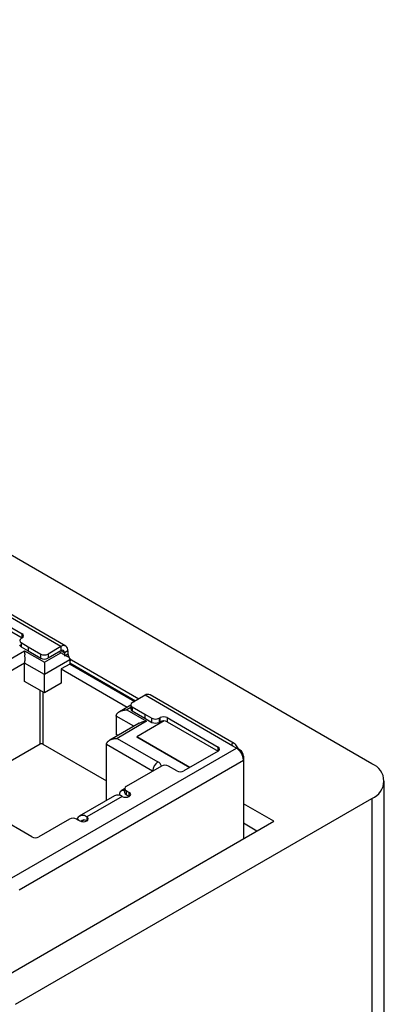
# Model space of a CAD drawing. Header units: millimetres. Extents: x 52 to 411, y 49 to 259.
# Tile 40 of 40: x 380 to 394, y 219 to 258. Entities that reach past the tile are written whole.
import ezdxf

# ---------------------------------------------------------------- set-up
doc = ezdxf.new("R2010")
doc.units = ezdxf.units.MM

msp = doc.modelspace()

# ---------------------------------------------------------------- linework, layer by layer
at = {"color": 7, "linetype": 'Continuous', "lineweight": 25}
for p, q in [((393.765, 228.491), (342.273, 258.217)), ((377.744, 234.857), (379.777, 233.684)), ((381.326, 233.173), (377.812, 235.202)), ((381.526, 233.193), (378.158, 235.137)), ((377.744, 234.694), (379.777, 233.52)), ((379.777, 233.52), (379.777, 233.684)), ((379.777, 233.52), (379.735, 233.496)), ((379.735, 233.332), (380.018, 233.169)), ((379.735, 233.332), (379.735, 233.169)), ((378.695, 232.324), (379.876, 233.006)), ((379.735, 233.169), (380.018, 233.006)), ((379.876, 233.006), (380.668, 232.549)), ((380.018, 233.169), (380.527, 232.875)), ((380.018, 233.169), (380.018, 233.006)), ((380.018, 233.006), (380.527, 232.712)), ((380.527, 232.712), (380.527, 232.875)), ((380.668, 232.549), (381.326, 232.928)), ((381.326, 233.173), (380.81, 232.875)), ((381.326, 233.01), (380.81, 232.712)), ((380.81, 232.875), (380.81, 232.712)), ((381.326, 232.928), (381.255, 232.969)), ((381.326, 233.173), (381.326, 233.01)), ((381.467, 232.928), (381.326, 233.01)), ((381.609, 233.01), (381.467, 232.928)), ((381.467, 232.928), (381.467, 232.806)), ((381.467, 232.806), (381.609, 232.887)), ((381.609, 233.01), (381.609, 232.887)), ((379.876, 232.516), (378.695, 231.834)), ((379.876, 231.781), (379.876, 232.516)), ((380.668, 232.059), (379.876, 232.516)), ((381.679, 232.643), (380.668, 232.059)), ((381.679, 232.479), (381.34, 232.283)), ((381.679, 232.643), (381.679, 232.479)), ((381.75, 232.643), (381.679, 232.602)), ((381.679, 232.52), (384.303, 231.006)), ((381.679, 232.479), (384.267, 230.985)), ((381.75, 232.643), (384.444, 231.087)), ((381.34, 232.283), (381.34, 231.712)), ((381.34, 232.283), (383.982, 230.758)), ((380.668, 231.324), (379.876, 231.781)), ((380.668, 231.324), (380.668, 232.059)), ((381.34, 231.712), (380.668, 231.324)), ((380.492, 229.28), (380.492, 231.426)), ((380.605, 231.361), (380.605, 229.28)), ((384.692, 231.23), (384.176, 230.932)), ((388.206, 229.201), (384.692, 231.23)), ((388.26, 229.306), (384.892, 231.25)), ((380.163, 225.575), (371.529, 230.559)), ((384.117, 230.837), (383.664, 230.575)), ((384.117, 230.735), (383.963, 230.646)), ((383.963, 230.646), (384.755, 230.189)), ((384.117, 230.851), (384.117, 230.687)), ((384.176, 230.769), (384.685, 230.475)), ((384.176, 230.769), (384.176, 230.606)), ((384.176, 230.606), (384.685, 230.312)), ((384.456, 230.118), (383.276, 229.436)), ((383.539, 230.401), (383.539, 229.667)), ((384.243, 229.995), (383.539, 230.401)), ((384.755, 230.189), (383.575, 229.508)), ((385.461, 230.206), (384.359, 229.569)), ((385.459, 230.204), (384.359, 229.569)), ((384.685, 230.475), (384.968, 230.312)), ((384.685, 230.475), (384.685, 230.312)), ((384.685, 230.312), (384.968, 230.148)), ((384.968, 230.148), (384.968, 230.312)), ((385.25, 230.312), (385.293, 230.336)), ((385.25, 230.312), (385.25, 230.148)), ((385.25, 230.148), (385.293, 230.173)), ((385.293, 230.173), (385.293, 230.336)), ((385.576, 230.336), (387.609, 229.163)), ((385.576, 230.336), (385.576, 230.173)), ((385.576, 230.173), (387.609, 228.999)), ((383.607, 229.628), (383.539, 229.667)), ((383.575, 229.508), (385.204, 228.567)), ((386.477, 228.346), (384.359, 229.569)), ((384.359, 229.569), (386.477, 228.346)), ((380.492, 229.28), (378.695, 228.244)), ((379.367, 223.936), (388.347, 229.12)), ((380.605, 229.28), (383.15, 227.811)), ((384.992, 228.199), (383.15, 229.263)), ((383.15, 227.029), (383.15, 229.263)), ((387.609, 228.999), (386.244, 228.212)), ((387.609, 228.999), (387.609, 229.163)), ((388.347, 229.12), (388.206, 229.201)), ((388.489, 229.038), (388.464, 229.024)), ((388.63, 228.63), (379.65, 223.446)), ((388.63, 228.793), (388.605, 228.779)), ((388.63, 228.793), (388.63, 228.63)), ((388.63, 228.63), (388.63, 225.496)), ((385.346, 228.403), (383.932, 227.587)), ((385.961, 228.212), (385.629, 228.403)), ((394.26, 186.425), (394.26, 227.802)), ((383.873, 227.491), (383.732, 227.41)), ((383.873, 227.505), (383.873, 227.342)), ((383.932, 227.424), (384.058, 227.351)), ((383.932, 227.424), (383.932, 227.26)), ((384.058, 227.187), (384.058, 227.351)), ((379.514, 218.885), (393.765, 227.112)), ((383.475, 227.217), (382.061, 226.401)), ((383.775, 227.187), (382.361, 226.371)), ((383.67, 227.273), (383.67, 227.233)), ((383.932, 227.26), (384.058, 227.187)), ((393.765, 227.112), (393.765, 185.736)), ((389.841, 226.195), (388.63, 226.894)), ((379.155, 220.025), (389.841, 226.195)), ((381.669, 226.281), (380.446, 225.575)), ((381.952, 226.281), (382.078, 226.208)), ((381.978, 226.313), (381.962, 226.275)), ((382.064, 226.216), (381.978, 226.313)), ((382.239, 226.246), (382.134, 226.185)), ((382.361, 226.371), (382.361, 226.208)), ((389.167, 225.806), (388.63, 226.116))]:
    msp.add_line(p, q, dxfattribs=at)
at = {"color": 7, "linetype": 'Continuous', "lineweight": 25, "flags": 128}
for points in [[(383.775, 227.187), (383.84, 227.162), (383.917, 227.154), (383.993, 227.162), (384.058, 227.187), (384.101, 227.225), (384.117, 227.269), (384.101, 227.313), (384.058, 227.351)], [(382.078, 226.208), (382.143, 226.183), (382.22, 226.174), (382.296, 226.183), (382.361, 226.208), (382.404, 226.245), (382.42, 226.289), (382.404, 226.334), (382.361, 226.371)]]:
    msp.add_lwpolyline(points, dxfattribs=at)
at = {"color": 7, "linetype": 'Continuous', "lineweight": 25}
for centre, radius, start, end in [((379.746, 233.602), 0.0873, 290.7834, 69.2166), ((379.776, 233.261), 0.101, 185.6948, 245.6253), ((379.766, 233.414), 0.0873, 110.7834, 249.2166), ((380.668, 233.148), 0.307, 242.6097, 297.3903), ((381.436, 233.038), 0.175, 350.786, 129.2033), ((381.381, 232.942), 0.0873, 350.786, 129.2033), ((381.904, 232.899), 0.296, 182.2189, 213.7947), ((380.668, 232.985), 0.307, 242.6097, 297.3903), ((381.325, 232.639), 0.355, 0.5466, 15.0375), ((381.895, 232.878), 0.276, 215.7357, 238.3381), ((384.207, 230.851), 0.0873, 110.7834, 249.2166), ((384.809, 231.067), 0.201, 65.6929, 125.6176), ((384.217, 230.697), 0.101, 185.6948, 245.6253), ((385.109, 230.585), 0.307, 242.6097, 297.3903), ((385.109, 230.421), 0.307, 242.6097, 297.3903), ((385.434, 230.063), 0.307, 62.6097, 117.3903), ((385.434, 229.9), 0.307, 62.6097, 117.3903), ((380.548, 229.171), 0.123, 62.6097, 117.3903), ((387.578, 229.081), 0.0873, 290.7834, 69.2166), ((388.013, 228.599), 0.619, 4.512, 57.2632), ((388.323, 228.779), 0.307, 2.6055, 57.3945), ((385.453, 228.178), 0.461, 122.6055, 177.3945), ((385.089, 228.324), 0.269, 17.2512, 64.5489), ((388.238, 228.63), 0.392, 0.0171, 2.6099), ((385.487, 228.13), 0.307, 62.6097, 117.3903), ((386.102, 228.484), 0.307, 242.6097, 297.3903), ((393.504, 227.802), 0.737, 290.7834, 69.2166), ((383.798, 227.294), 0.13, 54.5833, 189.6756), ((383.973, 227.352), 0.101, 185.6948, 245.6253), ((383.963, 227.505), 0.0873, 110.7834, 249.2166), ((383.6, 226.944), 0.3, 54.1514, 114.5382), ((381.81, 226.008), 0.307, 62.6097, 117.3903), ((382.195, 226.174), 0.258, 49.9171, 147.3567), ((382.249, 226.073), 0.175, 50.3442, 138.1908), ((380.304, 225.847), 0.307, 242.6097, 297.3903)]:
    msp.add_arc(centre, radius, start, end, dxfattribs=at)
for points, knots in [([(379.876, 233.006), (379.876, 232.993), (379.876, 232.97), (379.876, 232.934), (379.876, 232.9), (379.877, 232.867), (379.876, 232.832), (379.876, 232.794), (379.876, 232.757), (379.877, 232.72), (379.877, 232.685), (379.877, 232.652), (379.877, 232.619), (379.876, 232.588), (379.876, 232.559), (379.876, 232.535), (379.876, 232.521), (379.876, 232.516)], [0, 0, 0, 0, 0.108786, 0.200528, 0.275149, 0.341309, 0.417526, 0.492123, 0.564804, 0.62965, 0.690996, 0.749733, 0.806212, 0.860787, 0.913833, 0.965761, 1, 1, 1, 1]), ([(381.326, 232.928), (381.346, 232.917), (381.378, 232.898), (381.415, 232.877), (381.441, 232.862), (381.452, 232.855), (381.483, 232.838), (381.499, 232.829), (381.53, 232.81), (381.545, 232.802), (381.599, 232.771), (381.634, 232.75), (381.667, 232.731)], [0, 0, 0, 0, 0.25, 0.375, 0.375, 0.5, 0.5, 0.625, 0.625, 0.75, 0.75, 1, 1, 1, 1]), ([(380.668, 232.549), (380.668, 232.536), (380.668, 232.513), (380.668, 232.476), (380.668, 232.443), (380.668, 232.41), (380.668, 232.375), (380.669, 232.337), (380.669, 232.299), (380.668, 232.263), (380.668, 232.228), (380.668, 232.194), (380.668, 232.162), (380.668, 232.131), (380.668, 232.102), (380.668, 232.078), (380.668, 232.064), (380.668, 232.059)], [0, 0, 0, 0, 0.108786, 0.200528, 0.275149, 0.341309, 0.417526, 0.492123, 0.564804, 0.62965, 0.690996, 0.749733, 0.806212, 0.860787, 0.913833, 0.965761, 1, 1, 1, 1]), ([(383.539, 230.401), (383.54, 230.41), (383.54, 230.426), (383.547, 230.45), (383.557, 230.474), (383.572, 230.497), (383.59, 230.519), (383.613, 230.541), (383.64, 230.561), (383.672, 230.58), (383.707, 230.597), (383.745, 230.612), (383.783, 230.623), (383.823, 230.633), (383.868, 230.641), (383.916, 230.646), (383.949, 230.646), (383.963, 230.646)], [0, 0, 0, 0, 0.051816, 0.104474, 0.158436, 0.214075, 0.271115, 0.330777, 0.39479, 0.46374, 0.534897, 0.608107, 0.683463, 0.74708, 0.82779, 0.92536, 1, 1, 1, 1]), ([(384.457, 230.116), (384.496, 230.135), (384.587, 230.18), (384.694, 230.186), (384.755, 230.189)], [0, 0, 0, 0, 0.427002, 1, 1, 1, 1]), ([(383.15, 229.263), (383.151, 229.271), (383.151, 229.287), (383.158, 229.311), (383.168, 229.335), (383.183, 229.358), (383.202, 229.38), (383.224, 229.402), (383.251, 229.422), (383.283, 229.441), (383.318, 229.458), (383.356, 229.473), (383.394, 229.485), (383.434, 229.494), (383.479, 229.502), (383.527, 229.507), (383.56, 229.507), (383.575, 229.508)], [0, 0, 0, 0, 0.051816, 0.104474, 0.158436, 0.214075, 0.271115, 0.330777, 0.39479, 0.46374, 0.534897, 0.608107, 0.683463, 0.74708, 0.82779, 0.92536, 1, 1, 1, 1]), ([(388.489, 229.038), (388.451, 229.06), (388.397, 229.138), (388.322, 229.254), (388.259, 229.314), (388.199, 229.325), (388.148, 229.282), (388.168, 229.224), (388.206, 229.201)], [0, 0, 0, 0, 0.250001, 0.375001, 0.5, 0.625, 0.75, 1, 1, 1, 1])]:
    msp.add_open_spline(points, degree=3, knots=knots, dxfattribs=at)

doc.saveas('drawing.dxf')
